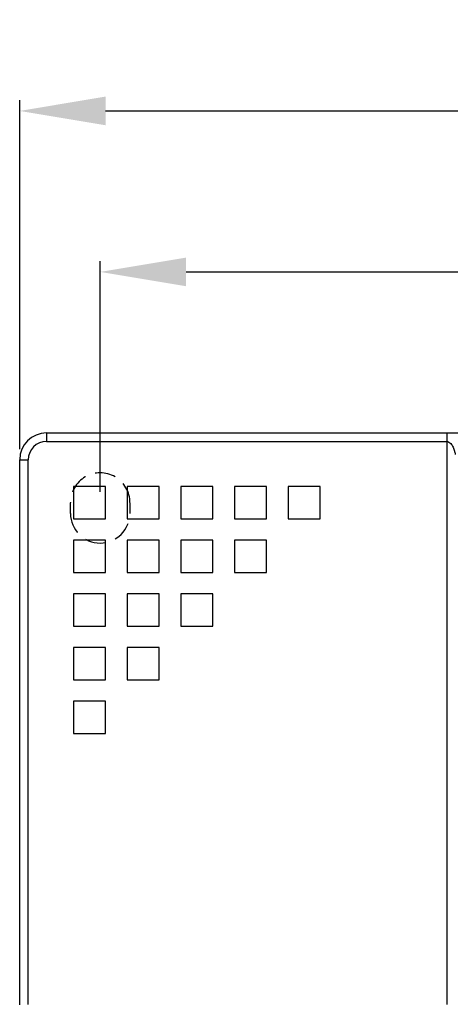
# Model space of a CAD drawing. Header units: millimetres. Extents: x 0 to 1105, y 0 to 772.
# Tile 32 of 50: x 113 to 153, y 611 to 703. Entities that reach past the tile are written whole.
import ezdxf

# ---------------------------------------------------------------- set-up
doc = ezdxf.new("R2010")
doc.units = ezdxf.units.MM
doc.header["$LTSCALE"] = 60.775
doc.header["$PDMODE"] = 3
doc.header["$PDSIZE"] = 0.3
doc.linetypes.add('HIDDEN2', pattern=[4.7625, 3.175, -1.5875])
doc.layers.get('0').update_dxf_attribs({"linetype": 'CONTINUOUS'})
doc.layers.get('Defpoints').update_dxf_attribs({"linetype": 'CONTINUOUS'})
doc.layers.add('07_ALL_FEATURES', color=7, linetype='CONTINUOUS')
doc.layers.add('DIM', color=7, linetype='CONTINUOUS')
doc.styles.get("Standard").update_dxf_attribs({"font": 'micross.ttf'})
doc.dimstyles.new('DIMSTYLE_1', dxfattribs={"dimtxt": 10, "dimasz": 3, "dimexe": 1, "dimexo": 1, "dimgap": 2.5, "dimtad": 1, "dimdec": 0, "dimzin": 0, "dimdsep": 46, "dimtxsty": 'Standard', "dimblk": '_FILLED', "dimblk1": '_FILLED', "dimblk2": '_FILLED', "dimcen": 0.09, "dimadec": 0, "dimazin": 0, "dimtp": 0.1, "dimtm": 0.1, "dimtfac": 1, "dimtdec": 0, "dimtofl": 0, "dimtmove": 0, "dimatfit": 3, "dimldrblk": '_FILLED', "dimfxl": 1, "dimtolj": 1, "dimtzin": 0, "dimarcsym": 0})
doc.dimstyles.new('DIMSTYLE_2', dxfattribs={"dimtxt": 10, "dimasz": 3, "dimexe": 1, "dimexo": 1, "dimgap": 2.5, "dimtad": 1, "dimdec": 1, "dimzin": 0, "dimdsep": 46, "dimtxsty": 'Standard', "dimblk": '_FILLED', "dimblk1": '_FILLED', "dimblk2": '_FILLED', "dimcen": 0.09, "dimadec": 0, "dimazin": 0, "dimtp": 0.1, "dimtm": 0.1, "dimtfac": 1, "dimtdec": 1, "dimtofl": 0, "dimtmove": 0, "dimatfit": 3, "dimldrblk": '_FILLED', "dimfxl": 1, "dimtolj": 1, "dimtzin": 0, "dimarcsym": 0})

# ---------------------------------------------------------------- blocks, each defined once
blk = doc.blocks.new('_FILLED')
at = {"color": 0, "linetype": 'ByBlock'}
blk.add_solid([(0, 0), (-1, 0.167), (-1, -0.167)], dxfattribs=at)
blk = doc.blocks.new('*D1')
at = {"layer": 'Defpoints', "color": 0, "linetype": 'Continuous', "transparency": 16777216}
for p in [(222.163, 694.725), (113.163, 662.225), (222.163, 662.225)]:
    blk.add_point(p, dxfattribs=at)
at = {"layer": 'DIM', "color": 0, "linetype": 'Continuous', "lineweight": -2, "transparency": 16777216}
for p, q in [((113.163, 663.225), (113.163, 695.725)), ((222.163, 663.225), (222.163, 695.725)), ((121.163, 694.725), (214.163, 694.725))]:
    blk.add_line(p, q, dxfattribs=at)
at = {"layer": 'DIM', "color": 0, "linetype": 'Continuous', "lineweight": -2, "transparency": 16777216, "xscale": 8, "yscale": 8, "zscale": 8, "rotation": 180}
blk.add_blockref('_FILLED', (113.163, 694.725), dxfattribs=at)
at = {"layer": 'DIM', "color": 0, "linetype": 'Continuous', "lineweight": -2, "transparency": 16777216, "xscale": 8, "yscale": 8, "zscale": 8}
blk.add_blockref('_FILLED', (222.163, 694.725), dxfattribs=at)
at = {"layer": 'DIM', "color": 0, "linetype": 'Continuous', "transparency": 16777216, "insert": (167.663, 703.225), "char_height": 6, "attachment_point": 2}
blk.add_mtext('\\A1;W', dxfattribs=at)
blk = doc.blocks.new('*D2')
at = {"layer": 'Defpoints', "color": 0, "linetype": 'Continuous', "transparency": 16777216}
for p in [(214.663, 679.725), (120.663, 658.234), (214.663, 658.234)]:
    blk.add_point(p, dxfattribs=at)
at = {"layer": 'DIM', "color": 0, "linetype": 'Continuous', "lineweight": -2, "transparency": 16777216}
for p, q in [((120.663, 659.234), (120.663, 680.725)), ((214.663, 659.234), (214.663, 680.725)), ((128.663, 679.725), (206.663, 679.725))]:
    blk.add_line(p, q, dxfattribs=at)
at = {"layer": 'DIM', "color": 0, "linetype": 'Continuous', "lineweight": -2, "transparency": 16777216, "xscale": 8, "yscale": 8, "zscale": 8, "rotation": 180}
blk.add_blockref('_FILLED', (120.663, 679.725), dxfattribs=at)
at = {"layer": 'DIM', "color": 0, "linetype": 'Continuous', "lineweight": -2, "transparency": 16777216, "xscale": 8, "yscale": 8, "zscale": 8}
blk.add_blockref('_FILLED', (214.663, 679.725), dxfattribs=at)
at = {"layer": 'DIM', "color": 0, "linetype": 'Continuous', "transparency": 16777216, "insert": (167.913, 688.328), "char_height": 6, "attachment_point": 2}
blk.add_mtext('\\A1;W1', dxfattribs=at)
blk = doc.blocks.new('HOLE')
at = {"layer": '07_ALL_FEATURES', "linetype": 'HIDDEN2', "ltscale": 0.01}
for p, q in [((117.896, 657.225), (117.893, 658.225)), ((123.433, 658.225), (123.43, 657.225))]:
    blk.add_line(p, q, dxfattribs=at)
for centre, major_axis, start_param, end_param in [((120.663, 658.234), (0, 2.77), -1.573852, 1.573852), ((120.663, 657.234), (0, 2.767), -4.709334, -1.573852)]:
    blk.add_ellipse(centre, major_axis=major_axis, ratio=0.999995, start_param=start_param, end_param=end_param, dxfattribs=at)

msp = doc.modelspace()

# ---------------------------------------------------------------- linework, layer by layer
at = {"linetype": 'Continuous'}
for p, q in [((115.663, 664.725), (115.663, 663.925)), ((115.663, 664.725), (219.663, 664.725)), ((152.943, 664.725), (152.943, 611.468)), ((115.663, 663.925), (152.943, 663.925)), ((113.163, 611.425), (113.163, 662.225)), ((113.163, 662.225), (113.963, 662.225)), ((113.963, 611.468), (113.963, 662.225)), ((118.163, 659.725), (118.163, 656.725)), ((121.163, 659.725), (118.163, 659.725)), ((121.163, 656.725), (121.163, 659.725)), ((123.163, 659.725), (123.163, 656.725)), ((126.163, 659.725), (123.163, 659.725)), ((126.163, 656.725), (126.163, 659.725)), ((128.163, 659.725), (128.163, 656.725)), ((131.163, 659.725), (128.163, 659.725)), ((131.163, 656.725), (131.163, 659.725)), ((133.163, 659.725), (133.163, 656.725)), ((136.163, 659.725), (133.163, 659.725)), ((136.163, 656.725), (136.163, 659.725)), ((138.163, 659.725), (138.163, 656.725)), ((141.163, 659.725), (138.163, 659.725)), ((141.163, 656.725), (141.163, 659.725)), ((118.163, 656.725), (121.163, 656.725)), ((123.163, 656.725), (126.163, 656.725)), ((128.163, 656.725), (131.163, 656.725)), ((133.163, 656.725), (136.163, 656.725)), ((138.163, 656.725), (141.163, 656.725)), ((118.163, 654.725), (118.163, 651.725)), ((121.163, 654.725), (118.163, 654.725)), ((121.163, 651.725), (121.163, 654.725)), ((123.163, 654.725), (123.163, 651.725)), ((126.163, 654.725), (123.163, 654.725)), ((126.163, 651.725), (126.163, 654.725)), ((128.163, 654.725), (128.163, 651.725)), ((131.163, 654.725), (128.163, 654.725)), ((131.163, 651.725), (131.163, 654.725)), ((133.163, 654.725), (133.163, 651.725)), ((136.163, 654.725), (133.163, 654.725)), ((136.163, 651.725), (136.163, 654.725)), ((118.163, 651.725), (121.163, 651.725)), ((123.163, 651.725), (126.163, 651.725)), ((128.163, 651.725), (131.163, 651.725)), ((133.163, 651.725), (136.163, 651.725)), ((118.163, 649.725), (118.163, 646.725)), ((121.163, 649.725), (118.163, 649.725)), ((121.163, 646.725), (121.163, 649.725)), ((123.163, 649.725), (123.163, 646.725)), ((126.163, 649.725), (123.163, 649.725)), ((126.163, 646.725), (126.163, 649.725)), ((128.163, 649.725), (128.163, 646.725)), ((131.163, 649.725), (128.163, 649.725)), ((131.163, 646.725), (131.163, 649.725)), ((118.163, 646.725), (121.163, 646.725)), ((123.163, 646.725), (126.163, 646.725)), ((128.163, 646.725), (131.163, 646.725)), ((118.163, 644.725), (118.163, 641.725)), ((121.163, 644.725), (118.163, 644.725)), ((121.163, 641.725), (121.163, 644.725)), ((123.163, 644.725), (123.163, 641.725)), ((126.163, 644.725), (123.163, 644.725)), ((126.163, 641.725), (126.163, 644.725)), ((118.163, 641.725), (121.163, 641.725)), ((123.163, 641.725), (126.163, 641.725)), ((118.163, 639.725), (118.163, 636.725)), ((121.163, 639.725), (118.163, 639.725)), ((121.163, 636.725), (121.163, 639.725)), ((118.163, 636.725), (121.163, 636.725))]:
    msp.add_line(p, q, dxfattribs=at)
for radius in [2.5, 1.7]:
    msp.add_arc((115.663, 662.225), radius, 90, 180, dxfattribs=at)
msp.add_open_spline([(152.943, 663.925), (153.084, 663.925), (153.282, 663.791), (153.448, 663.574), (153.545, 663.395), (153.618, 663.211), (153.665, 663.054), (153.696, 662.931), (153.713, 662.857), (153.725, 662.802), (153.731, 662.765), (153.74, 662.746), (153.739, 662.725), (153.743, 662.725)], degree=3, knots=[0, 0, 0, 0, 0.275798, 0.410245, 0.542205, 0.672432, 0.800401, 0.8626, 0.921931, 0.949376, 0.973802, 0.992384, 1, 1, 1, 1], dxfattribs=at)

# ---------------------------------------------------------------- block references
msp.add_blockref('HOLE', (0, 0))

# ---------------------------------------------------------------- dimensions: what is measured, and where the dimension line sits
at = {"layer": 'DIM', "linetype": 'Continuous'}
for base, p1, p2, text, dimstyle, picture, middle in [((222.163, 694.725), (113.163, 662.225), (222.163, 662.225), 'W', 'DIMSTYLE_1', '*D1', (167.663, 694.725)), ((214.663, 679.725), (120.663, 658.234), (214.663, 658.234), 'W1', 'DIMSTYLE_2', '*D2', (167.913, 679.725))]:
    dim = msp.add_linear_dim(base=base, p1=p1, p2=p2, text=text, dimstyle=dimstyle, override={"dimtxt": 6, "dimasz": 8}, dxfattribs=at)
    dim.commit()
    dim.dimension.update_dxf_attribs({"geometry": picture, "text_midpoint": middle, "dimtype": 160})

doc.saveas('drawing.dxf')
